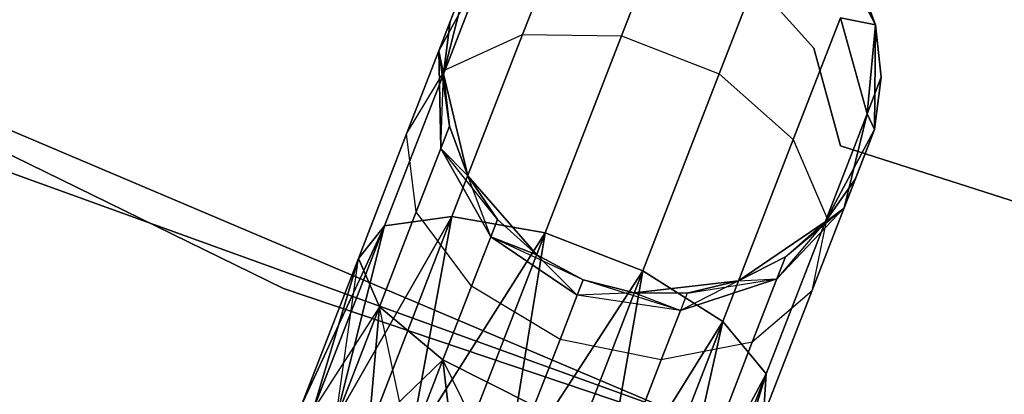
# Model space of a CAD drawing. Extents: x -91 to 91, y -91 to 262.
# Tile 97 of 256: x -24.79 to -20.29, y -57.82 to -56.11. Entities that reach past the tile are written whole.
import ezdxf

# ---------------------------------------------------------------- set-up
doc = ezdxf.new("R2010")
doc.units = 0
doc.header["$LTSCALE"] = 25.4
doc.layers.get('0').update_dxf_attribs({"linetype": 'CONTINUOUS'})

# ---------------------------------------------------------------- blocks, each defined once
blk = doc.blocks.new('ETE0_STL_1')
at = {"color": 0}
for p, q in [((-30.8683, -53.7694, 159.5), (-23.5859, -57.3385, 159.5)), ((-23.5859, -57.3385, 169), (-30.8683, -53.7694, 169)), ((-23.5859, -57.3385, 169), (-30.8683, -53.7694, 169)), ((-30.8683, -53.7694, 159.5), (-23.5859, -57.3385, 159.5)), ((-27.8505, -55.3367, 327.5076), (-20.3893, -58.4985, 327.5076)), ((-20.3893, -58.4985, 328.5076), (-27.8505, -55.3367, 328.5076)), ((-27.8505, -55.3367, 327.5076), (-20.3893, -58.4985, 327.5076)), ((-20.3893, -58.4985, 328.5076), (-27.8505, -55.3367, 328.5076)), ((-21.8081, -55.5846, 320.8707), (-22.0411, -56.185, 319.9068)), ((-21.8081, -55.5846, 320.8707), (-22.0411, -56.185, 319.9068)), ((-22.0411, -56.185, 170.1084), (-21.8081, -55.5846, 169.1445)), ((-22.0411, -56.185, 170.1084), (-21.8081, -55.5846, 169.1445)), ((-22.2776, -55.6229, 320.9558), (-22.4931, -56.1783, 320.0641)), ((-22.2776, -55.6229, 320.9558), (-22.4931, -56.1783, 320.0641)), ((-22.4931, -56.1783, 169.9511), (-22.2776, -55.6229, 169.0594)), ((-22.4931, -56.1783, 169.9511), (-22.2776, -55.6229, 169.0594)), ((-20.8817, -56.1336, 327.5076), (-21.1009, -55.7082, 327.5076)), ((-21.1009, -55.7082, 163.5076), (-20.8817, -56.1336, 163.5076)), ((-20.8817, -56.1336, 327.5076), (-21.1009, -55.7082, 327.5076)), ((-21.1009, -55.7082, 163.5076), (-20.8817, -56.1336, 163.5076)), ((-21.3619, -55.7578, 320.8707), (-21.5949, -56.3582, 319.9068)), ((-21.3619, -55.7578, 320.8707), (-21.5949, -56.3582, 319.9068)), ((-21.5949, -56.3582, 170.1084), (-21.3619, -55.7578, 169.1445)), ((-21.5949, -56.3582, 170.1084), (-21.3619, -55.7578, 169.1445)), ((-22.6627, -55.8638, 321.1065), (-22.8753, -56.2522, 321.2884)), ((-22.6627, -55.8638, 321.1065), (-22.8753, -56.2522, 321.2884)), ((-22.8753, -56.2522, 168.7269), (-22.6627, -55.8638, 168.9087)), ((-22.8753, -56.2522, 168.7269), (-22.6627, -55.8638, 168.9087)), ((-22.7363, -55.8941, 322.0076), (-22.8753, -56.2522, 321.2884)), ((-22.7363, -55.8941, 322.0076), (-22.8753, -56.2522, 321.2884)), ((-22.8753, -56.2522, 168.7269), (-22.7363, -55.8941, 168.0076)), ((-22.8753, -56.2522, 168.7269), (-22.7363, -55.8941, 168.0076)), ((-22.7363, -55.8941, 327.5076), (-22.8544, -56.3579, 327.5076)), ((-22.8544, -56.3579, 163.5076), (-22.7363, -55.8941, 163.5076)), ((-22.7363, -55.8941, 327.5076), (-22.8544, -56.3579, 327.5076)), ((-22.8544, -56.3579, 163.5076), (-22.7363, -55.8941, 163.5076)), ((-22.6627, -55.8638, 321.1065), (-22.8473, -56.3397, 320.3427)), ((-22.6627, -55.8638, 321.1065), (-22.8473, -56.3397, 320.3427)), ((-22.8473, -56.3397, 169.6726), (-22.6627, -55.8638, 168.9087)), ((-22.8473, -56.3397, 169.6726), (-22.6627, -55.8638, 168.9087)), ((-22.8235, -56.1188, 322.0076), (-22.7363, -55.8941, 327.5076)), ((-22.8235, -56.1188, 322.0076), (-22.7363, -55.8941, 327.5076)), ((-22.8235, -56.1188, 168.0076), (-22.7363, -55.8941, 163.5076)), ((-22.8235, -56.1188, 168.0076), (-22.7363, -55.8941, 163.5076)), ((-21.1622, -56.2408, 164.5076), (-21.4719, -55.8967, 164.5076)), ((-21.4719, -55.8967, 162.5076), (-21.1622, -56.2408, 162.5076)), ((-21.4719, -55.8967, 162.5076), (-21.1622, -56.2408, 162.5076)), ((-21.1622, -56.2408, 164.5076), (-21.4719, -55.8967, 164.5076)), ((-20.8817, -56.1336, 322.0076), (-20.9655, -55.9076, 322.0076)), ((-20.9655, -55.9076, 322.0076), (-20.8817, -56.1336, 327.5076)), ((-20.9655, -55.9076, 322.0076), (-20.8817, -56.1336, 327.5076)), ((-20.8817, -56.1336, 322.0076), (-20.9655, -55.9076, 322.0076)), ((-20.8817, -56.1336, 168.0076), (-20.9655, -55.9076, 168.0076)), ((-20.9655, -55.9076, 168.0076), (-20.8817, -56.1336, 163.5076)), ((-20.9655, -55.9076, 168.0076), (-20.8817, -56.1336, 163.5076)), ((-20.8817, -56.1336, 168.0076), (-20.9655, -55.9076, 168.0076)), ((-22.8235, -56.1188, 322.0076), (-22.8753, -56.2522, 321.2884)), ((-22.8235, -56.1188, 322.0076), (-22.8753, -56.2522, 321.2884)), ((-22.8753, -56.2522, 168.7269), (-22.8235, -56.1188, 168.0076)), ((-22.8753, -56.2522, 168.7269), (-22.8235, -56.1188, 168.0076)), ((-22.8235, -56.1188, 322.0076), (-22.8544, -56.3579, 327.5076)), ((-22.8235, -56.1188, 322.0076), (-22.8544, -56.3579, 322.0076)), ((-22.8235, -56.1188, 322.0076), (-22.8544, -56.3579, 327.5076)), ((-22.8235, -56.1188, 322.0076), (-22.8544, -56.3579, 322.0076)), ((-22.8235, -56.1188, 168.0076), (-22.8544, -56.3579, 168.0076)), ((-22.8544, -56.3579, 163.5076), (-22.8235, -56.1188, 168.0076)), ((-22.8235, -56.1188, 168.0076), (-22.8544, -56.3579, 168.0076)), ((-22.8544, -56.3579, 163.5076), (-22.8235, -56.1188, 168.0076)), ((-21.0411, -56.1026, 320.9558), (-21.2567, -56.6581, 320.0641)), ((-21.0411, -56.1026, 320.9558), (-21.2567, -56.6581, 320.0641)), ((-21.2567, -56.6581, 169.9511), (-21.0411, -56.1026, 169.0594)), ((-21.2567, -56.6581, 169.9511), (-21.0411, -56.1026, 169.0594)), ((-20.8817, -56.1336, 322.0076), (-21.0411, -56.1026, 320.9558)), ((-20.8817, -56.1336, 322.0076), (-21.0411, -56.1026, 320.9558)), ((-20.9193, -56.5403, 321.1065), (-21.0411, -56.1026, 320.9558)), ((-20.9193, -56.5403, 321.1065), (-21.0411, -56.1026, 320.9558)), ((-21.0411, -56.1026, 169.0594), (-20.8817, -56.1336, 168.0076)), ((-21.0411, -56.1026, 169.0594), (-20.8817, -56.1336, 168.0076)), ((-21.0411, -56.1026, 169.0594), (-20.9193, -56.5403, 168.9087)), ((-21.0411, -56.1026, 169.0594), (-20.9193, -56.5403, 168.9087)), ((-20.8817, -56.1336, 322.0076), (-20.9193, -56.5403, 321.1065)), ((-20.8817, -56.1336, 322.0076), (-20.9193, -56.5403, 321.1065)), ((-20.9193, -56.5403, 168.9087), (-20.8817, -56.1336, 168.0076)), ((-20.9193, -56.5403, 168.9087), (-20.8817, -56.1336, 168.0076)), ((-20.8854, -56.6123, 327.5076), (-20.8817, -56.1336, 327.5076)), ((-20.8817, -56.1336, 163.5076), (-20.8854, -56.6123, 163.5076)), ((-20.8854, -56.6123, 327.5076), (-20.8817, -56.1336, 327.5076)), ((-20.8817, -56.1336, 163.5076), (-20.8854, -56.6123, 163.5076)), ((-20.8545, -56.3732, 322.0076), (-20.8817, -56.1336, 327.5076)), ((-20.8545, -56.3732, 322.0076), (-20.8817, -56.1336, 322.0076)), ((-20.8817, -56.1336, 322.0076), (-20.8817, -56.1336, 327.5076)), ((-20.8545, -56.3732, 322.0076), (-20.8817, -56.1336, 327.5076)), ((-20.8817, -56.1336, 322.0076), (-20.8817, -56.1336, 327.5076)), ((-20.8545, -56.3732, 322.0076), (-20.8817, -56.1336, 322.0076)), ((-20.8545, -56.3732, 168.0076), (-20.8817, -56.1336, 168.0076)), ((-20.8817, -56.1336, 163.5076), (-20.8545, -56.3732, 168.0076)), ((-20.8817, -56.1336, 168.0076), (-20.8817, -56.1336, 163.5076)), ((-20.8817, -56.1336, 168.0076), (-20.8817, -56.1336, 163.5076)), ((-20.8545, -56.3732, 168.0076), (-20.8817, -56.1336, 168.0076)), ((-20.8817, -56.1336, 163.5076), (-20.8545, -56.3732, 168.0076)), ((-22.8473, -56.3397, 320.3427), (-22.4931, -56.1783, 320.0641)), ((-22.8473, -56.3397, 320.3427), (-22.4931, -56.1783, 320.0641)), ((-22.8473, -56.3397, 169.6726), (-22.4931, -56.1783, 169.9511)), ((-22.8473, -56.3397, 169.6726), (-22.4931, -56.1783, 169.9511)), ((-22.4931, -56.1783, 320.0641), (-22.8157, -57.0096, 319.4683)), ((-22.4931, -56.1783, 320.0641), (-22.8157, -57.0096, 319.4683)), ((-22.8157, -57.0096, 170.5469), (-22.4931, -56.1783, 169.9511)), ((-22.8157, -57.0096, 170.5469), (-22.4931, -56.1783, 169.9511)), ((-22.4931, -56.1783, 320.0641), (-22.0411, -56.185, 319.9068)), ((-22.4931, -56.1783, 320.0641), (-22.0411, -56.185, 319.9068)), ((-22.4931, -56.1783, 169.9511), (-22.0411, -56.185, 170.1084)), ((-22.4931, -56.1783, 169.9511), (-22.0411, -56.185, 170.1084)), ((-22.0411, -56.185, 319.9068), (-22.3898, -57.0836, 319.2628)), ((-22.0411, -56.185, 319.9068), (-22.3898, -57.0836, 319.2628)), ((-22.3898, -57.0836, 170.7524), (-22.0411, -56.185, 170.1084)), ((-22.3898, -57.0836, 170.7524), (-22.0411, -56.185, 170.1084)), ((-22.0411, -56.185, 319.9068), (-21.5949, -56.3582, 319.9068)), ((-22.0411, -56.185, 319.9068), (-21.5949, -56.3582, 319.9068)), ((-22.0411, -56.185, 170.1084), (-21.5949, -56.3582, 170.1084)), ((-22.0411, -56.185, 170.1084), (-21.5949, -56.3582, 170.1084)), ((-22.8753, -56.2522, 321.2884), (-23.0227, -56.632, 320.6786)), ((-22.8753, -56.2522, 321.2884), (-23.0227, -56.632, 320.6786)), ((-23.0227, -56.632, 169.3366), (-22.8753, -56.2522, 168.7269)), ((-23.0227, -56.632, 169.3366), (-22.8753, -56.2522, 168.7269)), ((-22.8272, -56.5974, 322.0076), (-22.8753, -56.2522, 321.2884)), ((-22.8753, -56.2522, 321.2884), (-22.8666, -56.699, 321.4596)), ((-22.8272, -56.5974, 322.0076), (-22.8753, -56.2522, 321.2884)), ((-22.8544, -56.3579, 322.0076), (-22.8753, -56.2522, 321.2884)), ((-22.8544, -56.3579, 322.0076), (-22.8753, -56.2522, 321.2884)), ((-22.8753, -56.2522, 321.2884), (-22.8666, -56.699, 321.4596)), ((-22.8666, -56.699, 168.5556), (-22.8753, -56.2522, 168.7269)), ((-22.8753, -56.2522, 168.7269), (-22.8544, -56.3579, 168.0076)), ((-22.8753, -56.2522, 168.7269), (-22.8544, -56.3579, 168.0076)), ((-22.8666, -56.699, 168.5556), (-22.8753, -56.2522, 168.7269)), ((-21.0406, -56.6874, 164.5076), (-21.1622, -56.2408, 164.5076)), ((-21.1622, -56.2408, 164.5076), (-21.1622, -56.2408, 162.5076)), ((-21.1622, -56.2408, 162.5076), (-21.0406, -56.6874, 162.5076)), ((-21.1622, -56.2408, 164.5076), (-21.1622, -56.2408, 162.5076)), ((-21.1622, -56.2408, 162.5076), (-21.0406, -56.6874, 162.5076)), ((-21.0406, -56.6874, 164.5076), (-21.1622, -56.2408, 164.5076)), ((-22.8473, -56.3397, 320.3427), (-23.1237, -57.0518, 319.8322)), ((-22.8473, -56.3397, 320.3427), (-23.1237, -57.0518, 319.8322)), ((-23.1237, -57.0518, 170.183), (-22.8473, -56.3397, 169.6726)), ((-23.1237, -57.0518, 170.183), (-22.8473, -56.3397, 169.6726)), ((-23.0227, -56.632, 320.6786), (-22.8473, -56.3397, 320.3427)), ((-23.0227, -56.632, 320.6786), (-22.8473, -56.3397, 320.3427)), ((-23.0227, -56.632, 169.3366), (-22.8473, -56.3397, 169.6726)), ((-23.0227, -56.632, 169.3366), (-22.8473, -56.3397, 169.6726)), ((-22.8666, -56.699, 168.5556), (-22.8544, -56.3579, 168.0076)), ((-22.8666, -56.699, 168.5556), (-22.8544, -56.3579, 168.0076)), ((-22.8544, -56.3579, 327.5076), (-22.7434, -56.8235, 327.5076)), ((-22.7434, -56.8235, 163.5076), (-22.8544, -56.3579, 163.5076)), ((-22.8544, -56.3579, 322.0076), (-22.8544, -56.3579, 327.5076)), ((-22.8544, -56.3579, 322.0076), (-22.8544, -56.3579, 327.5076)), ((-22.8544, -56.3579, 322.0076), (-22.8272, -56.5974, 322.0076)), ((-22.8272, -56.5974, 322.0076), (-22.8544, -56.3579, 327.5076)), ((-22.8272, -56.5974, 322.0076), (-22.8544, -56.3579, 327.5076)), ((-22.8544, -56.3579, 327.5076), (-22.7434, -56.8235, 327.5076)), ((-22.8544, -56.3579, 322.0076), (-22.8272, -56.5974, 322.0076)), ((-22.8544, -56.3579, 168.0076), (-22.8272, -56.5974, 168.0076)), ((-22.8272, -56.5974, 168.0076), (-22.8544, -56.3579, 163.5076)), ((-22.7434, -56.8235, 163.5076), (-22.8544, -56.3579, 163.5076)), ((-22.8272, -56.5974, 168.0076), (-22.8544, -56.3579, 163.5076)), ((-22.8544, -56.3579, 168.0076), (-22.8272, -56.5974, 168.0076)), ((-22.8544, -56.3579, 168.0076), (-22.8544, -56.3579, 163.5076)), ((-22.8544, -56.3579, 168.0076), (-22.8544, -56.3579, 163.5076)), ((-21.5949, -56.3582, 319.9068), (-21.9435, -57.2567, 319.2628)), ((-21.5949, -56.3582, 319.9068), (-21.9435, -57.2567, 319.2628)), ((-21.9435, -57.2567, 170.7524), (-21.5949, -56.3582, 170.1084)), ((-21.9435, -57.2567, 170.7524), (-21.5949, -56.3582, 170.1084)), ((-21.5949, -56.3582, 319.9068), (-21.2567, -56.6581, 320.0641)), ((-21.5949, -56.3582, 319.9068), (-21.2567, -56.6581, 320.0641)), ((-21.5949, -56.3582, 170.1084), (-21.2567, -56.6581, 169.9511)), ((-21.5949, -56.3582, 170.1084), (-21.2567, -56.6581, 169.9511)), ((-20.8545, -56.3732, 322.0076), (-20.9193, -56.5403, 321.1065)), ((-20.8545, -56.3732, 322.0076), (-20.9193, -56.5403, 321.1065)), ((-20.9193, -56.5403, 168.9087), (-20.8545, -56.3732, 168.0076)), ((-20.9193, -56.5403, 168.9087), (-20.8545, -56.3732, 168.0076)), ((-20.8854, -56.6123, 322.0076), (-20.8545, -56.3732, 322.0076)), ((-20.8545, -56.3732, 322.0076), (-20.8854, -56.6123, 327.5076)), ((-20.8545, -56.3732, 322.0076), (-20.8854, -56.6123, 327.5076)), ((-20.8854, -56.6123, 322.0076), (-20.8545, -56.3732, 322.0076)), ((-20.8854, -56.6123, 168.0076), (-20.8545, -56.3732, 168.0076)), ((-20.8545, -56.3732, 168.0076), (-20.8854, -56.6123, 163.5076)), ((-20.8545, -56.3732, 168.0076), (-20.8854, -56.6123, 163.5076)), ((-20.8854, -56.6123, 168.0076), (-20.8545, -56.3732, 168.0076)), ((-20.9193, -56.5403, 321.1065), (-21.1039, -57.0161, 320.3427)), ((-20.9193, -56.5403, 321.1065), (-21.1039, -57.0161, 320.3427)), ((-21.1039, -57.0161, 169.6726), (-20.9193, -56.5403, 168.9087)), ((-21.1039, -57.0161, 169.6726), (-20.9193, -56.5403, 168.9087)), ((-21.0243, -56.9704, 321.2884), (-20.9193, -56.5403, 321.1065)), ((-21.0243, -56.9704, 321.2884), (-20.9193, -56.5403, 321.1065)), ((-20.9193, -56.5403, 168.9087), (-21.0243, -56.9704, 168.7269)), ((-20.9193, -56.5403, 168.9087), (-21.0243, -56.9704, 168.7269)), ((-20.8854, -56.6123, 322.0076), (-20.9193, -56.5403, 321.1065)), ((-20.8854, -56.6123, 322.0076), (-20.9193, -56.5403, 321.1065)), ((-20.9193, -56.5403, 168.9087), (-20.8854, -56.6123, 168.0076)), ((-20.9193, -56.5403, 168.9087), (-20.8854, -56.6123, 168.0076)), ((-22.8272, -56.5974, 322.0076), (-22.8666, -56.699, 321.4596)), ((-22.8272, -56.5974, 322.0076), (-22.8666, -56.699, 321.4596)), ((-22.8666, -56.699, 168.5556), (-22.8272, -56.5974, 168.0076)), ((-22.8666, -56.699, 168.5556), (-22.8272, -56.5974, 168.0076)), ((-22.8272, -56.5974, 322.0076), (-22.7434, -56.8235, 327.5076)), ((-22.8272, -56.5974, 322.0076), (-22.7434, -56.8235, 322.0076)), ((-22.8272, -56.5974, 322.0076), (-22.7434, -56.8235, 327.5076)), ((-22.8272, -56.5974, 322.0076), (-22.7434, -56.8235, 322.0076)), ((-22.8272, -56.5974, 168.0076), (-22.7434, -56.8235, 168.0076)), ((-22.7434, -56.8235, 163.5076), (-22.8272, -56.5974, 168.0076)), ((-22.8272, -56.5974, 168.0076), (-22.7434, -56.8235, 168.0076)), ((-22.7434, -56.8235, 163.5076), (-22.8272, -56.5974, 168.0076)), ((-21.111, -57.0344, 327.5076), (-20.8854, -56.6123, 327.5076)), ((-20.8854, -56.6123, 163.5076), (-21.111, -57.0344, 163.5076)), ((-21.111, -57.0344, 327.5076), (-20.8854, -56.6123, 327.5076)), ((-20.8854, -56.6123, 163.5076), (-21.111, -57.0344, 163.5076)), ((-20.8854, -56.6123, 322.0076), (-21.0243, -56.9704, 321.2884)), ((-20.8854, -56.6123, 322.0076), (-21.0243, -56.9704, 321.2884)), ((-21.0243, -56.9704, 168.7269), (-20.8854, -56.6123, 168.0076)), ((-21.0243, -56.9704, 168.7269), (-20.8854, -56.6123, 168.0076)), ((-20.9726, -56.837, 322.0076), (-20.8854, -56.6123, 327.5076)), ((-20.9726, -56.837, 322.0076), (-20.8854, -56.6123, 327.5076)), ((-20.8854, -56.6123, 163.5076), (-20.9726, -56.837, 168.0076)), ((-20.8854, -56.6123, 163.5076), (-20.9726, -56.837, 168.0076)), ((-20.8854, -56.6123, 322.0076), (-20.8854, -56.6123, 327.5076)), ((-20.8854, -56.6123, 322.0076), (-20.8854, -56.6123, 327.5076)), ((-20.8854, -56.6123, 168.0076), (-20.8854, -56.6123, 163.5076)), ((-20.8854, -56.6123, 168.0076), (-20.8854, -56.6123, 163.5076)), ((-23.0227, -56.632, 320.6786), (-23.2432, -57.2005, 320.2712)), ((-23.0227, -56.632, 320.6786), (-23.2432, -57.2005, 320.2712)), ((-23.2432, -57.2005, 169.744), (-23.0227, -56.632, 169.3366)), ((-23.2432, -57.2005, 169.744), (-23.0227, -56.632, 169.3366)), ((-22.9789, -56.9884, 320.9951), (-23.0227, -56.632, 320.6786)), ((-22.9789, -56.9884, 320.9951), (-23.0227, -56.632, 320.6786)), ((-22.9789, -56.9884, 169.0201), (-23.0227, -56.632, 169.3366)), ((-22.9789, -56.9884, 169.0201), (-23.0227, -56.632, 169.3366)), ((-21.2567, -56.6581, 320.0641), (-21.5792, -57.4894, 319.4683)), ((-21.2567, -56.6581, 320.0641), (-21.5792, -57.4894, 319.4683)), ((-21.5792, -57.4894, 170.5469), (-21.2567, -56.6581, 169.9511)), ((-21.5792, -57.4894, 170.5469), (-21.2567, -56.6581, 169.9511)), ((-21.2567, -56.6581, 320.0641), (-21.1039, -57.0161, 320.3427)), ((-21.2567, -56.6581, 320.0641), (-21.1039, -57.0161, 320.3427)), ((-21.2567, -56.6581, 169.9511), (-21.1039, -57.0161, 169.6726)), ((-21.2567, -56.6581, 169.9511), (-21.1039, -57.0161, 169.6726)), ((-22.8666, -56.699, 321.4596), (-22.9789, -56.9884, 320.9951)), ((-22.8666, -56.699, 321.4596), (-22.9789, -56.9884, 320.9951)), ((-22.9789, -56.9884, 169.0201), (-22.8666, -56.699, 168.5556)), ((-22.9789, -56.9884, 169.0201), (-22.8666, -56.699, 168.5556)), ((-22.608, -57.0229, 322.0076), (-22.8666, -56.699, 321.4596)), ((-22.8666, -56.699, 321.4596), (-22.6387, -57.102, 321.5811)), ((-22.7434, -56.8235, 322.0076), (-22.8666, -56.699, 321.4596)), ((-22.608, -57.0229, 322.0076), (-22.8666, -56.699, 321.4596)), ((-22.7434, -56.8235, 322.0076), (-22.8666, -56.699, 321.4596)), ((-22.8666, -56.699, 321.4596), (-22.6387, -57.102, 321.5811)), ((-22.6387, -57.102, 168.4341), (-22.8666, -56.699, 168.5556)), ((-22.8666, -56.699, 168.5556), (-22.7434, -56.8235, 168.0076)), ((-22.8666, -56.699, 168.5556), (-22.7434, -56.8235, 168.0076)), ((-22.6387, -57.102, 168.4341), (-22.8666, -56.699, 168.5556)), ((-15.6983, -58.3929, 164.5076), (-21.0406, -56.6874, 164.5076)), ((-21.0406, -56.6874, 164.5076), (-21.0406, -56.6874, 162.5076)), ((-21.0406, -56.6874, 162.5076), (-15.6983, -58.3929, 162.5076)), ((-21.0406, -56.6874, 164.5076), (-21.0406, -56.6874, 162.5076)), ((-21.0406, -56.6874, 162.5076), (-15.6983, -58.3929, 162.5076)), ((-15.6983, -58.3929, 164.5076), (-21.0406, -56.6874, 164.5076)), ((-17.2111, -59.5632, 330.5076), (-24.8384, -56.8072, 330.5076)), ((-24.8384, -56.8072, 321.0076), (-17.2111, -59.5632, 321.0076)), ((-24.8384, -56.8072, 321.0076), (-17.2111, -59.5632, 321.0076)), ((-17.2111, -59.5632, 330.5076), (-24.8384, -56.8072, 330.5076)), ((-22.7434, -56.8235, 327.5076), (-22.4288, -57.1842, 327.5076)), ((-22.4288, -57.1842, 163.5076), (-22.7434, -56.8235, 163.5076)), ((-22.7434, -56.8235, 322.0076), (-22.7434, -56.8235, 327.5076)), ((-22.7434, -56.8235, 322.0076), (-22.7434, -56.8235, 327.5076)), ((-22.7434, -56.8235, 322.0076), (-22.608, -57.0229, 322.0076)), ((-22.608, -57.0229, 322.0076), (-22.7434, -56.8235, 327.5076)), ((-22.608, -57.0229, 322.0076), (-22.7434, -56.8235, 327.5076)), ((-22.7434, -56.8235, 327.5076), (-22.4288, -57.1842, 327.5076)), ((-22.7434, -56.8235, 322.0076), (-22.608, -57.0229, 322.0076)), ((-22.6387, -57.102, 168.4341), (-22.7434, -56.8235, 168.0076)), ((-22.7434, -56.8235, 168.0076), (-22.608, -57.0229, 168.0076)), ((-22.6387, -57.102, 168.4341), (-22.7434, -56.8235, 168.0076)), ((-22.608, -57.0229, 168.0076), (-22.7434, -56.8235, 163.5076)), ((-22.4288, -57.1842, 163.5076), (-22.7434, -56.8235, 163.5076)), ((-22.608, -57.0229, 168.0076), (-22.7434, -56.8235, 163.5076)), ((-22.7434, -56.8235, 168.0076), (-22.608, -57.0229, 168.0076)), ((-22.7434, -56.8235, 168.0076), (-22.7434, -56.8235, 163.5076)), ((-22.7434, -56.8235, 168.0076), (-22.7434, -56.8235, 163.5076)), ((-21.111, -57.0344, 322.0076), (-20.9726, -56.837, 322.0076)), ((-20.9726, -56.837, 322.0076), (-21.111, -57.0344, 327.5076)), ((-20.9726, -56.837, 322.0076), (-21.111, -57.0344, 327.5076)), ((-21.111, -57.0344, 322.0076), (-20.9726, -56.837, 322.0076)), ((-21.111, -57.0344, 168.0076), (-20.9726, -56.837, 168.0076)), ((-20.9726, -56.837, 168.0076), (-21.111, -57.0344, 163.5076)), ((-20.9726, -56.837, 168.0076), (-21.111, -57.0344, 163.5076)), ((-21.111, -57.0344, 168.0076), (-20.9726, -56.837, 168.0076)), ((-20.9726, -56.837, 322.0076), (-21.0243, -56.9704, 321.2884)), ((-20.9726, -56.837, 322.0076), (-21.0243, -56.9704, 321.2884)), ((-21.0243, -56.9704, 168.7269), (-20.9726, -56.837, 168.0076)), ((-21.0243, -56.9704, 168.7269), (-20.9726, -56.837, 168.0076)), ((-21.3321, -57.2945, 321.4596), (-21.0243, -56.9704, 321.2884)), ((-21.3321, -57.2945, 321.4596), (-21.0243, -56.9704, 321.2884)), ((-21.0243, -56.9704, 168.7269), (-21.3321, -57.2945, 168.5556)), ((-21.0243, -56.9704, 168.7269), (-21.3321, -57.2945, 168.5556)), ((-21.2927, -57.1928, 168.0076), (-21.0243, -56.9704, 168.7269)), ((-21.2927, -57.1928, 168.0076), (-21.0243, -56.9704, 168.7269)), ((-21.0243, -56.9704, 321.2884), (-21.1717, -57.3502, 320.6786)), ((-21.0243, -56.9704, 321.2884), (-21.1717, -57.3502, 320.6786)), ((-21.1717, -57.3502, 169.3366), (-21.0243, -56.9704, 168.7269)), ((-21.1717, -57.3502, 169.3366), (-21.0243, -56.9704, 168.7269)), ((-21.111, -57.0344, 322.0076), (-21.0243, -56.9704, 321.2884)), ((-21.111, -57.0344, 322.0076), (-21.0243, -56.9704, 321.2884)), ((-21.111, -57.0344, 168.0076), (-21.0243, -56.9704, 168.7269)), ((-21.111, -57.0344, 168.0076), (-21.0243, -56.9704, 168.7269)), ((-22.8157, -57.0096, 319.4683), (-23.3452, -57.9324, 319.4395)), ((-22.8157, -57.0096, 319.4683), (-23.3452, -57.9324, 319.4395)), ((-23.3452, -57.9324, 170.5757), (-22.8157, -57.0096, 170.5469)), ((-23.3452, -57.9324, 170.5757), (-22.8157, -57.0096, 170.5469)), ((-22.8157, -57.0096, 319.4683), (-23.1961, -57.9902, 319.2591)), ((-22.8157, -57.0096, 319.4683), (-23.1961, -57.9902, 319.2591)), ((-23.1961, -57.9902, 170.7561), (-22.8157, -57.0096, 170.5469)), ((-23.1961, -57.9902, 170.7561), (-22.8157, -57.0096, 170.5469)), ((-22.9789, -56.9884, 320.9951), (-23.1469, -57.4215, 320.6847)), ((-22.9789, -56.9884, 320.9951), (-23.1469, -57.4215, 320.6847)), ((-23.1469, -57.4215, 169.3306), (-22.9789, -56.9884, 169.0201)), ((-23.1469, -57.4215, 169.3306), (-22.9789, -56.9884, 169.0201)), ((-23.1237, -57.0518, 319.8322), (-22.8157, -57.0096, 319.4683)), ((-23.1237, -57.0518, 319.8322), (-22.8157, -57.0096, 319.4683)), ((-22.8157, -57.0096, 170.5469), (-23.1237, -57.0518, 170.183)), ((-22.8157, -57.0096, 170.5469), (-23.1237, -57.0518, 170.183)), ((-22.8157, -57.0096, 319.4683), (-23.0112, -58.062, 319.1222)), ((-22.8157, -57.0096, 319.4683), (-23.0112, -58.062, 319.1222)), ((-23.0112, -58.062, 170.8931), (-22.8157, -57.0096, 170.5469)), ((-23.0112, -58.062, 170.8931), (-22.8157, -57.0096, 170.5469)), ((-22.7261, -57.3273, 321.2195), (-22.9789, -56.9884, 320.9951)), ((-22.7261, -57.3273, 321.2195), (-22.9789, -56.9884, 320.9951)), ((-22.7261, -57.3273, 168.7957), (-22.9789, -56.9884, 169.0201)), ((-22.7261, -57.3273, 168.7957), (-22.9789, -56.9884, 169.0201)), ((-22.8157, -57.0096, 319.4683), (-22.3898, -57.0836, 319.2628)), ((-22.8157, -57.0096, 319.4683), (-22.3898, -57.0836, 319.2628)), ((-22.3898, -57.0836, 170.7524), (-22.8157, -57.0096, 170.5469)), ((-22.3898, -57.0836, 170.7524), (-22.8157, -57.0096, 170.5469)), ((-22.608, -57.0229, 322.0076), (-22.6387, -57.102, 321.5811)), ((-22.608, -57.0229, 322.0076), (-22.6387, -57.102, 321.5811)), ((-22.6387, -57.102, 168.4341), (-22.608, -57.0229, 168.0076)), ((-22.6387, -57.102, 168.4341), (-22.608, -57.0229, 168.0076)), ((-22.608, -57.0229, 322.0076), (-22.4288, -57.1842, 327.5076)), ((-22.608, -57.0229, 322.0076), (-22.4288, -57.1842, 327.5076)), ((-22.608, -57.0229, 322.0076), (-22.4288, -57.1842, 322.0076)), ((-22.608, -57.0229, 322.0076), (-22.4288, -57.1842, 322.0076)), ((-22.608, -57.0229, 168.0076), (-22.4288, -57.1842, 168.0076)), ((-22.4288, -57.1842, 163.5076), (-22.608, -57.0229, 168.0076)), ((-22.608, -57.0229, 168.0076), (-22.4288, -57.1842, 168.0076)), ((-22.4288, -57.1842, 163.5076), (-22.608, -57.0229, 168.0076)), ((-21.1039, -57.0161, 320.3427), (-21.3803, -57.7283, 319.8322)), ((-21.1039, -57.0161, 320.3427), (-21.3803, -57.7283, 319.8322)), ((-21.3803, -57.7283, 170.183), (-21.1039, -57.0161, 169.6726)), ((-21.3803, -57.7283, 170.183), (-21.1039, -57.0161, 169.6726)), ((-21.1039, -57.0161, 320.3427), (-21.1717, -57.3502, 320.6786)), ((-21.1039, -57.0161, 320.3427), (-21.1717, -57.3502, 320.6786)), ((-21.1039, -57.0161, 169.6726), (-21.1717, -57.3502, 169.3366)), ((-21.1039, -57.0161, 169.6726), (-21.1717, -57.3502, 169.3366)), ((-23.1237, -57.0518, 319.8322), (-23.5034, -57.871, 319.8871)), ((-23.1237, -57.0518, 319.8322), (-23.5034, -57.871, 319.8871)), ((-23.5034, -57.871, 170.1281), (-23.1237, -57.0518, 170.183)), ((-23.5034, -57.871, 170.1281), (-23.1237, -57.0518, 170.183)), ((-23.1237, -57.0518, 319.8322), (-23.4496, -57.8919, 319.653)), ((-23.1237, -57.0518, 319.8322), (-23.4496, -57.8919, 319.653)), ((-23.4496, -57.8919, 170.3622), (-23.1237, -57.0518, 170.183)), ((-23.4496, -57.8919, 170.3622), (-23.1237, -57.0518, 170.183)), ((-23.1237, -57.0518, 319.8322), (-23.3452, -57.9324, 319.4395)), ((-23.1237, -57.0518, 319.8322), (-23.3452, -57.9324, 319.4395)), ((-23.3452, -57.9324, 170.5757), (-23.1237, -57.0518, 170.183)), ((-23.3452, -57.9324, 170.5757), (-23.1237, -57.0518, 170.183)), ((-23.2432, -57.2005, 320.2712), (-23.1237, -57.0518, 319.8322)), ((-23.2432, -57.2005, 320.2712), (-23.1237, -57.0518, 319.8322)), ((-23.1237, -57.0518, 170.183), (-23.2432, -57.2005, 169.744)), ((-23.1237, -57.0518, 170.183), (-23.2432, -57.2005, 169.744)), ((-21.507, -57.3032, 327.5076), (-21.111, -57.0344, 327.5076)), ((-21.111, -57.0344, 163.5076), (-21.507, -57.3032, 163.5076)), ((-21.507, -57.3032, 327.5076), (-21.111, -57.0344, 327.5076)), ((-21.111, -57.0344, 163.5076), (-21.507, -57.3032, 163.5076)), ((-21.111, -57.0344, 322.0076), (-21.3321, -57.2945, 321.4596)), ((-21.111, -57.0344, 322.0076), (-21.3321, -57.2945, 321.4596)), ((-21.2927, -57.1928, 322.0076), (-21.111, -57.0344, 327.5076)), ((-21.2927, -57.1928, 322.0076), (-21.111, -57.0344, 322.0076)), ((-21.2927, -57.1928, 322.0076), (-21.111, -57.0344, 327.5076)), ((-21.2927, -57.1928, 322.0076), (-21.111, -57.0344, 322.0076)), ((-21.2927, -57.1928, 168.0076), (-21.111, -57.0344, 168.0076)), ((-21.111, -57.0344, 163.5076), (-21.2927, -57.1928, 168.0076)), ((-21.2927, -57.1928, 168.0076), (-21.111, -57.0344, 168.0076)), ((-21.111, -57.0344, 163.5076), (-21.2927, -57.1928, 168.0076)), ((-21.111, -57.0344, 322.0076), (-21.111, -57.0344, 327.5076)), ((-21.111, -57.0344, 322.0076), (-21.111, -57.0344, 327.5076)), ((-21.111, -57.0344, 168.0076), (-21.111, -57.0344, 163.5076)), ((-21.111, -57.0344, 168.0076), (-21.111, -57.0344, 163.5076)), ((-22.3898, -57.0836, 319.2628), (-23.0112, -58.062, 319.1222)), ((-22.3898, -57.0836, 319.2628), (-23.0112, -58.062, 319.1222)), ((-23.0112, -58.062, 170.8931), (-22.3898, -57.0836, 170.7524)), ((-23.0112, -58.062, 170.8931), (-22.3898, -57.0836, 170.7524)), ((-22.3898, -57.0836, 319.2628), (-22.801, -58.1435, 319.0367)), ((-22.3898, -57.0836, 319.2628), (-22.801, -58.1435, 319.0367)), ((-22.801, -58.1435, 170.9785), (-22.3898, -57.0836, 170.7524)), ((-22.801, -58.1435, 170.9785), (-22.3898, -57.0836, 170.7524)), ((-22.6387, -57.102, 321.5811), (-22.7261, -57.3273, 321.2195)), ((-22.6387, -57.102, 321.5811), (-22.7261, -57.3273, 321.2195)), ((-22.7261, -57.3273, 168.7957), (-22.6387, -57.102, 168.4341)), ((-22.7261, -57.3273, 168.7957), (-22.6387, -57.102, 168.4341)), ((-22.6387, -57.102, 321.5811), (-22.2437, -57.3688, 321.6249)), ((-22.2162, -57.2978, 322.0076), (-22.6387, -57.102, 321.5811)), ((-22.4288, -57.1842, 322.0076), (-22.6387, -57.102, 321.5811)), ((-22.2162, -57.2978, 322.0076), (-22.6387, -57.102, 321.5811)), ((-22.4288, -57.1842, 322.0076), (-22.6387, -57.102, 321.5811)), ((-22.6387, -57.102, 321.5811), (-22.2437, -57.3688, 321.6249)), ((-22.2437, -57.3688, 168.3903), (-22.6387, -57.102, 168.4341)), ((-22.6387, -57.102, 168.4341), (-22.4288, -57.1842, 168.0076)), ((-22.6387, -57.102, 168.4341), (-22.4288, -57.1842, 168.0076)), ((-22.2437, -57.3688, 168.3903), (-22.6387, -57.102, 168.4341)), ((-22.3898, -57.0836, 319.2628), (-22.5779, -58.2301, 319.0076)), ((-22.3898, -57.0836, 319.2628), (-22.5779, -58.2301, 319.0076)), ((-22.5779, -58.2301, 171.0076), (-22.3898, -57.0836, 170.7524)), ((-22.5779, -58.2301, 171.0076), (-22.3898, -57.0836, 170.7524)), ((-22.3898, -57.0836, 319.2628), (-21.9435, -57.2567, 319.2628)), ((-22.3898, -57.0836, 319.2628), (-21.9435, -57.2567, 319.2628)), ((-21.9435, -57.2567, 170.7524), (-22.3898, -57.0836, 170.7524)), ((-21.9435, -57.2567, 170.7524), (-22.3898, -57.0836, 170.7524)), ((-23.2432, -57.2005, 320.2712), (-23.5034, -57.871, 320.1281)), ((-23.2432, -57.2005, 320.2712), (-23.5034, -57.871, 319.8871)), ((-23.2432, -57.2005, 320.2712), (-23.5034, -57.871, 320.1281)), ((-23.2432, -57.2005, 320.2712), (-23.5034, -57.871, 319.8871)), ((-23.5034, -57.871, 170.1281), (-23.2432, -57.2005, 169.744)), ((-23.5034, -57.871, 169.8871), (-23.2432, -57.2005, 169.744)), ((-23.5034, -57.871, 169.8871), (-23.2432, -57.2005, 169.744)), ((-23.5034, -57.871, 170.1281), (-23.2432, -57.2005, 169.744)), ((-23.2432, -57.2005, 320.2712), (-23.4496, -57.8919, 320.3622)), ((-23.2432, -57.2005, 320.2712), (-23.4496, -57.8919, 320.3622)), ((-23.4496, -57.8919, 169.653), (-23.2432, -57.2005, 169.744)), ((-23.4496, -57.8919, 169.653), (-23.2432, -57.2005, 169.744)), ((-23.3452, -57.9324, 169.4395), (-23.2432, -57.2005, 169.744)), ((-23.3452, -57.9324, 169.4395), (-23.2432, -57.2005, 169.744)), ((-23.1469, -57.4215, 320.6847), (-23.2432, -57.2005, 320.2712)), ((-23.1469, -57.4215, 320.6847), (-23.2432, -57.2005, 320.2712)), ((-23.2432, -57.2005, 169.744), (-23.1469, -57.4215, 169.3306)), ((-23.2432, -57.2005, 169.744), (-23.1469, -57.4215, 169.3306)), ((-22.4288, -57.1842, 327.5076), (-22.2162, -57.2978, 327.5076)), ((-22.2162, -57.2978, 163.5076), (-22.4288, -57.1842, 163.5076)), ((-22.4288, -57.1842, 322.0076), (-22.4288, -57.1842, 327.5076)), ((-22.4288, -57.1842, 322.0076), (-22.4288, -57.1842, 327.5076)), ((-22.4288, -57.1842, 322.0076), (-22.2162, -57.2978, 322.0076)), ((-22.4288, -57.1842, 327.5076), (-22.2162, -57.2978, 327.5076)), ((-22.4288, -57.1842, 322.0076), (-22.2162, -57.2978, 322.0076)), ((-22.2437, -57.3688, 168.3903), (-22.4288, -57.1842, 168.0076)), ((-22.4288, -57.1842, 168.0076), (-22.2162, -57.2978, 168.0076)), ((-22.2437, -57.3688, 168.3903), (-22.4288, -57.1842, 168.0076)), ((-22.4288, -57.1842, 168.0076), (-22.2162, -57.2978, 168.0076)), ((-22.4288, -57.1842, 168.0076), (-22.4288, -57.1842, 163.5076)), ((-22.2162, -57.2978, 163.5076), (-22.4288, -57.1842, 163.5076)), ((-22.4288, -57.1842, 168.0076), (-22.4288, -57.1842, 163.5076)), ((-21.507, -57.3032, 322.0076), (-21.2927, -57.1928, 322.0076)), ((-21.2927, -57.1928, 322.0076), (-21.507, -57.3032, 327.5076)), ((-21.2927, -57.1928, 322.0076), (-21.507, -57.3032, 327.5076)), ((-21.507, -57.3032, 322.0076), (-21.2927, -57.1928, 322.0076)), ((-21.507, -57.3032, 168.0076), (-21.2927, -57.1928, 168.0076)), ((-21.2927, -57.1928, 168.0076), (-21.507, -57.3032, 163.5076)), ((-21.2927, -57.1928, 168.0076), (-21.507, -57.3032, 163.5076)), ((-21.507, -57.3032, 168.0076), (-21.2927, -57.1928, 168.0076)), ((-21.2927, -57.1928, 322.0076), (-21.3321, -57.2945, 321.4596)), ((-21.2927, -57.1928, 322.0076), (-21.3321, -57.2945, 321.4596)), ((-21.3321, -57.2945, 168.5556), (-21.2927, -57.1928, 168.0076)), ((-21.3321, -57.2945, 168.5556), (-21.2927, -57.1928, 168.0076)), ((-21.9435, -57.2567, 319.2628), (-22.5779, -58.2301, 319.0076)), ((-21.9435, -57.2567, 319.2628), (-22.5779, -58.2301, 319.0076)), ((-22.5779, -58.2301, 171.0076), (-21.9435, -57.2567, 170.7524)), ((-22.5779, -58.2301, 171.0076), (-21.9435, -57.2567, 170.7524)), ((-21.9435, -57.2567, 319.2628), (-22.3548, -58.3167, 319.0367)), ((-21.9435, -57.2567, 319.2628), (-22.3548, -58.3167, 319.0367)), ((-22.3548, -58.3167, 170.9785), (-21.9435, -57.2567, 170.7524)), ((-22.3548, -58.3167, 170.9785), (-21.9435, -57.2567, 170.7524)), ((-22.2437, -57.3688, 321.6249), (-22.2162, -57.2978, 322.0076)), ((-22.2437, -57.3688, 321.6249), (-22.2162, -57.2978, 322.0076)), ((-22.2162, -57.2978, 168.0076), (-22.2437, -57.3688, 168.3903)), ((-22.2162, -57.2978, 168.0076), (-22.2437, -57.3688, 168.3903)), ((-22.2162, -57.2978, 327.5076), (-21.9826, -57.3573, 327.5076)), ((-21.9826, -57.3573, 163.5076), (-22.2162, -57.2978, 163.5076)), ((-22.2162, -57.2978, 322.0076), (-22.2162, -57.2978, 327.5076)), ((-22.2162, -57.2978, 322.0076), (-22.2162, -57.2978, 327.5076)), ((-22.2162, -57.2978, 322.0076), (-21.9826, -57.3573, 322.0076)), ((-22.2162, -57.2978, 327.5076), (-21.9826, -57.3573, 327.5076)), ((-22.2162, -57.2978, 322.0076), (-21.9826, -57.3573, 322.0076)), ((-22.2162, -57.2978, 168.0076), (-21.9826, -57.3573, 168.0076)), ((-21.7722, -57.4382, 168.4341), (-22.2162, -57.2978, 168.0076)), ((-21.7722, -57.4382, 168.4341), (-22.2162, -57.2978, 168.0076)), ((-22.2162, -57.2978, 168.0076), (-21.9826, -57.3573, 168.0076)), ((-22.2162, -57.2978, 168.0076), (-22.2162, -57.2978, 163.5076)), ((-21.9826, -57.3573, 163.5076), (-22.2162, -57.2978, 163.5076)), ((-22.2162, -57.2978, 168.0076), (-22.2162, -57.2978, 163.5076)), ((-21.9435, -57.2567, 319.2628), (-22.1447, -58.3982, 319.1222)), ((-21.9435, -57.2567, 319.2628), (-22.1447, -58.3982, 319.1222)), ((-22.1447, -58.3982, 170.8931), (-21.9435, -57.2567, 170.7524)), ((-22.1447, -58.3982, 170.8931), (-21.9435, -57.2567, 170.7524)), ((-21.9435, -57.2567, 319.2628), (-21.5792, -57.4894, 319.4683)), ((-21.9435, -57.2567, 319.2628), (-21.5792, -57.4894, 319.4683)), ((-21.5792, -57.4894, 170.5469), (-21.9435, -57.2567, 170.7524)), ((-21.5792, -57.4894, 170.5469), (-21.9435, -57.2567, 170.7524)), ((-21.3321, -57.2945, 321.4596), (-21.7722, -57.4382, 321.5811)), ((-21.3321, -57.2945, 321.4596), (-21.7722, -57.4382, 321.5811)), ((-21.7722, -57.4382, 168.4341), (-21.3321, -57.2945, 168.5556)), ((-21.7722, -57.4382, 168.4341), (-21.3321, -57.2945, 168.5556)), ((-21.7415, -57.3591, 168.0076), (-21.3321, -57.2945, 168.5556)), ((-21.7415, -57.3591, 168.0076), (-21.3321, -57.2945, 168.5556)), ((-21.507, -57.3032, 322.0076), (-21.3321, -57.2945, 321.4596)), ((-21.507, -57.3032, 322.0076), (-21.3321, -57.2945, 321.4596)), ((-21.507, -57.3032, 168.0076), (-21.3321, -57.2945, 168.5556)), ((-21.507, -57.3032, 168.0076), (-21.3321, -57.2945, 168.5556)), ((-21.3321, -57.2945, 321.4596), (-21.4444, -57.5838, 320.9951)), ((-21.3321, -57.2945, 321.4596), (-21.4444, -57.5838, 320.9951)), ((-21.4444, -57.5838, 169.0201), (-21.3321, -57.2945, 168.5556)), ((-21.4444, -57.5838, 169.0201), (-21.3321, -57.2945, 168.5556)), ((-23.5859, -57.3385, 159.5), (-15.9, -59.9265, 159.5)), ((-15.9, -59.9265, 169), (-23.5859, -57.3385, 169)), ((-23.5859, -57.3385, 169), (-23.5859, -57.3385, 159.5)), ((-23.5859, -57.3385, 169), (-23.5859, -57.3385, 159.5)), ((-15.9, -59.9265, 169), (-23.5859, -57.3385, 169)), ((-23.5859, -57.3385, 159.5), (-15.9, -59.9265, 159.5)), ((-22.7261, -57.3273, 321.2195), (-22.8569, -57.6643, 320.9779)), ((-22.7261, -57.3273, 321.2195), (-22.8569, -57.6643, 320.9779)), ((-22.8569, -57.6643, 169.0373), (-22.7261, -57.3273, 168.7957)), ((-22.8569, -57.6643, 169.0373), (-22.7261, -57.3273, 168.7957)), ((-22.3221, -57.5709, 321.3005), (-22.7261, -57.3273, 321.2195)), ((-22.3221, -57.5709, 321.3005), (-22.7261, -57.3273, 321.2195)), ((-22.3221, -57.5709, 168.7147), (-22.7261, -57.3273, 168.7957)), ((-22.3221, -57.5709, 168.7147), (-22.7261, -57.3273, 168.7957)), ((-21.9826, -57.3573, 327.5076), (-21.507, -57.3032, 327.5076)), ((-21.507, -57.3032, 163.5076), (-21.9826, -57.3573, 163.5076)), ((-21.9826, -57.3573, 327.5076), (-21.507, -57.3032, 327.5076)), ((-21.507, -57.3032, 163.5076), (-21.9826, -57.3573, 163.5076)), ((-21.507, -57.3032, 322.0076), (-21.7722, -57.4382, 321.5811)), ((-21.507, -57.3032, 322.0076), (-21.7722, -57.4382, 321.5811)), ((-21.7415, -57.3591, 322.0076), (-21.507, -57.3032, 327.5076)), ((-21.7415, -57.3591, 322.0076), (-21.507, -57.3032, 322.0076)), ((-21.7415, -57.3591, 322.0076), (-21.507, -57.3032, 327.5076)), ((-21.7415, -57.3591, 322.0076), (-21.507, -57.3032, 322.0076)), ((-21.7415, -57.3591, 168.0076), (-21.507, -57.3032, 168.0076)), ((-21.507, -57.3032, 163.5076), (-21.7415, -57.3591, 168.0076)), ((-21.7415, -57.3591, 168.0076), (-21.507, -57.3032, 168.0076)), ((-21.507, -57.3032, 163.5076), (-21.7415, -57.3591, 168.0076)), ((-21.507, -57.3032, 322.0076), (-21.507, -57.3032, 327.5076)), ((-21.507, -57.3032, 322.0076), (-21.507, -57.3032, 327.5076)), ((-21.507, -57.3032, 168.0076), (-21.507, -57.3032, 163.5076)), ((-21.507, -57.3032, 168.0076), (-21.507, -57.3032, 163.5076)), ((-22.3221, -57.5709, 321.3005), (-22.2437, -57.3688, 321.6249)), ((-22.3221, -57.5709, 321.3005), (-22.2437, -57.3688, 321.6249)), ((-22.2437, -57.3688, 168.3903), (-22.3221, -57.5709, 168.7147)), ((-22.2437, -57.3688, 168.3903), (-22.3221, -57.5709, 168.7147)), ((-21.9826, -57.3573, 322.0076), (-22.2437, -57.3688, 321.6249)), ((-21.9826, -57.3573, 322.0076), (-22.2437, -57.3688, 321.6249)), ((-21.7722, -57.4382, 321.5811), (-22.2437, -57.3688, 321.6249)), ((-21.7722, -57.4382, 321.5811), (-22.2437, -57.3688, 321.6249)), ((-21.7722, -57.4382, 168.4341), (-22.2437, -57.3688, 168.3903)), ((-21.7722, -57.4382, 168.4341), (-22.2437, -57.3688, 168.3903)), ((-21.9826, -57.3573, 322.0076), (-21.9826, -57.3573, 327.5076)), ((-21.9826, -57.3573, 322.0076), (-21.9826, -57.3573, 327.5076)), ((-21.9826, -57.3573, 322.0076), (-21.7415, -57.3591, 322.0076)), ((-21.7415, -57.3591, 322.0076), (-21.9826, -57.3573, 327.5076)), ((-21.7415, -57.3591, 322.0076), (-21.9826, -57.3573, 327.5076)), ((-21.9826, -57.3573, 322.0076), (-21.7415, -57.3591, 322.0076)), ((-21.9826, -57.3573, 322.0076), (-21.7722, -57.4382, 321.5811)), ((-21.9826, -57.3573, 322.0076), (-21.7722, -57.4382, 321.5811)), ((-21.9826, -57.3573, 168.0076), (-21.7722, -57.4382, 168.4341)), ((-21.9826, -57.3573, 168.0076), (-21.7722, -57.4382, 168.4341)), ((-21.9826, -57.3573, 168.0076), (-21.7415, -57.3591, 168.0076)), ((-21.7415, -57.3591, 168.0076), (-21.9826, -57.3573, 163.5076)), ((-21.7415, -57.3591, 168.0076), (-21.9826, -57.3573, 163.5076)), ((-21.9826, -57.3573, 168.0076), (-21.7415, -57.3591, 168.0076)), ((-21.9826, -57.3573, 168.0076), (-21.9826, -57.3573, 163.5076)), ((-21.9826, -57.3573, 168.0076), (-21.9826, -57.3573, 163.5076)), ((-21.7415, -57.3591, 322.0076), (-21.7722, -57.4382, 321.5811)), ((-21.7415, -57.3591, 322.0076), (-21.7722, -57.4382, 321.5811)), ((-21.7415, -57.3591, 168.0076), (-21.7722, -57.4382, 168.4341)), ((-21.7415, -57.3591, 168.0076), (-21.7722, -57.4382, 168.4341)), ((-21.1717, -57.3502, 320.6786), (-21.4444, -57.5838, 320.9951)), ((-21.1717, -57.3502, 320.6786), (-21.4444, -57.5838, 320.9951)), ((-21.1717, -57.3502, 169.3366), (-21.4444, -57.5838, 169.0201)), ((-21.1717, -57.3502, 169.3366), (-21.4444, -57.5838, 169.0201)), ((-21.1717, -57.3502, 320.6786), (-21.3923, -57.9187, 320.2712)), ((-21.1717, -57.3502, 320.6786), (-21.3923, -57.9187, 320.2712)), ((-21.3923, -57.9187, 169.744), (-21.1717, -57.3502, 169.3366)), ((-21.3923, -57.9187, 169.744), (-21.1717, -57.3502, 169.3366)), ((-23.1469, -57.4215, 320.6847), (-23.4496, -57.8919, 320.3622)), ((-23.1469, -57.4215, 320.6847), (-23.4496, -57.8919, 320.3622)), ((-23.1469, -57.4215, 320.6847), (-23.3452, -57.9324, 320.5757)), ((-23.1469, -57.4215, 320.6847), (-23.3452, -57.9324, 320.5757)), ((-23.3452, -57.9324, 169.4395), (-23.1469, -57.4215, 169.3306)), ((-23.3452, -57.9324, 169.4395), (-23.1469, -57.4215, 169.3306)), ((-23.1469, -57.4215, 320.6847), (-23.1961, -57.9902, 320.7561)), ((-23.1469, -57.4215, 320.6847), (-23.1961, -57.9902, 320.7561)), ((-23.1961, -57.9902, 169.2591), (-23.1469, -57.4215, 169.3306)), ((-23.1961, -57.9902, 169.2591), (-23.1469, -57.4215, 169.3306)), ((-22.8569, -57.6643, 320.9779), (-23.1469, -57.4215, 320.6847)), ((-22.8569, -57.6643, 320.9779), (-23.1469, -57.4215, 320.6847)), ((-23.0112, -58.062, 169.1222), (-23.1469, -57.4215, 169.3306)), ((-23.1469, -57.4215, 169.3306), (-22.8569, -57.6643, 169.0373)), ((-23.0112, -58.062, 169.1222), (-23.1469, -57.4215, 169.3306)), ((-23.1469, -57.4215, 169.3306), (-22.8569, -57.6643, 169.0373)), ((-21.7722, -57.4382, 321.5811), (-21.8596, -57.6635, 321.2195)), ((-21.7722, -57.4382, 321.5811), (-21.8596, -57.6635, 321.2195)), ((-21.8596, -57.6635, 168.7957), (-21.7722, -57.4382, 168.4341)), ((-21.8596, -57.6635, 168.7957), (-21.7722, -57.4382, 168.4341)), ((-21.5792, -57.4894, 319.4683), (-22.1447, -58.3982, 319.1222)), ((-21.5792, -57.4894, 319.4683), (-22.1447, -58.3982, 319.1222)), ((-22.1447, -58.3982, 170.8931), (-21.5792, -57.4894, 170.5469)), ((-22.1447, -58.3982, 170.8931), (-21.5792, -57.4894, 170.5469)), ((-21.5792, -57.4894, 319.4683), (-21.9597, -58.47, 319.2591)), ((-21.5792, -57.4894, 319.4683), (-21.9597, -58.47, 319.2591)), ((-21.9597, -58.47, 170.7561), (-21.5792, -57.4894, 170.5469)), ((-21.9597, -58.47, 170.7561), (-21.5792, -57.4894, 170.5469)), ((-21.5792, -57.4894, 319.4683), (-21.8107, -58.5278, 319.4395)), ((-21.5792, -57.4894, 319.4683), (-21.8107, -58.5278, 319.4395)), ((-21.8107, -58.5278, 170.5757), (-21.5792, -57.4894, 170.5469)), ((-21.8107, -58.5278, 170.5757), (-21.5792, -57.4894, 170.5469)), ((-21.5792, -57.4894, 319.4683), (-21.3803, -57.7283, 319.8322)), ((-21.5792, -57.4894, 319.4683), (-21.3803, -57.7283, 319.8322)), ((-21.3803, -57.7283, 170.183), (-21.5792, -57.4894, 170.5469)), ((-21.3803, -57.7283, 170.183), (-21.5792, -57.4894, 170.5469)), ((-22.4395, -57.8733, 321.0837), (-22.3221, -57.5709, 321.3005)), ((-22.4395, -57.8733, 321.0837), (-22.3221, -57.5709, 321.3005)), ((-22.3221, -57.5709, 168.7147), (-22.4395, -57.8733, 168.9315)), ((-22.3221, -57.5709, 168.7147), (-22.4395, -57.8733, 168.9315)), ((-21.8596, -57.6635, 321.2195), (-22.3221, -57.5709, 321.3005)), ((-21.8596, -57.6635, 321.2195), (-22.3221, -57.5709, 321.3005)), ((-21.8596, -57.6635, 168.7957), (-22.3221, -57.5709, 168.7147)), ((-21.8596, -57.6635, 168.7957), (-22.3221, -57.5709, 168.7147)), ((-21.4444, -57.5838, 320.9951), (-21.8596, -57.6635, 321.2195)), ((-21.4444, -57.5838, 320.9951), (-21.8596, -57.6635, 321.2195)), ((-21.4444, -57.5838, 169.0201), (-21.8596, -57.6635, 168.7957)), ((-21.4444, -57.5838, 169.0201), (-21.8596, -57.6635, 168.7957)), ((-21.4444, -57.5838, 320.9951), (-21.6124, -58.0169, 320.6847)), ((-21.4444, -57.5838, 320.9951), (-21.6124, -58.0169, 320.6847)), ((-21.6124, -58.0169, 169.3306), (-21.4444, -57.5838, 169.0201)), ((-21.6124, -58.0169, 169.3306), (-21.4444, -57.5838, 169.0201)), ((-22.8569, -57.6643, 320.9779), (-23.1961, -57.9902, 320.7561)), ((-22.8569, -57.6643, 320.9779), (-23.1961, -57.9902, 320.7561)), ((-22.8569, -57.6643, 320.9779), (-23.0112, -58.062, 320.8931)), ((-22.8569, -57.6643, 320.9779), (-23.0112, -58.062, 320.8931)), ((-23.0112, -58.062, 169.1222), (-22.8569, -57.6643, 169.0373)), ((-23.0112, -58.062, 169.1222), (-22.8569, -57.6643, 169.0373)), ((-22.4395, -57.8733, 321.0837), (-22.8569, -57.6643, 320.9779)), ((-22.8569, -57.6643, 320.9779), (-22.801, -58.1435, 320.9785)), ((-22.8569, -57.6643, 320.9779), (-22.801, -58.1435, 320.9785)), ((-22.4395, -57.8733, 321.0837), (-22.8569, -57.6643, 320.9779)), ((-22.8569, -57.6643, 169.0373), (-22.4395, -57.8733, 168.9315)), ((-22.5779, -58.2301, 169.0076), (-22.8569, -57.6643, 169.0373)), ((-22.801, -58.1435, 169.0367), (-22.8569, -57.6643, 169.0373)), ((-22.5779, -58.2301, 169.0076), (-22.8569, -57.6643, 169.0373)), ((-22.801, -58.1435, 169.0367), (-22.8569, -57.6643, 169.0373)), ((-22.8569, -57.6643, 169.0373), (-22.4395, -57.8733, 168.9315)), ((-21.8596, -57.6635, 321.2195), (-21.9904, -58.0006, 320.9779)), ((-21.8596, -57.6635, 321.2195), (-21.9904, -58.0006, 320.9779)), ((-21.9904, -58.0006, 169.0373), (-21.8596, -57.6635, 168.7957)), ((-21.9904, -58.0006, 169.0373), (-21.8596, -57.6635, 168.7957)), ((-21.3803, -57.7283, 319.8322), (-21.8107, -58.5278, 319.4395)), ((-21.3803, -57.7283, 319.8322), (-21.8107, -58.5278, 319.4395)), ((-21.8107, -58.5278, 170.5757), (-21.3803, -57.7283, 170.183)), ((-21.8107, -58.5278, 170.5757), (-21.3803, -57.7283, 170.183)), ((-21.3803, -57.7283, 319.8322), (-21.7062, -58.5683, 319.653)), ((-21.3803, -57.7283, 319.8322), (-21.7062, -58.5683, 319.653)), ((-21.7062, -58.5683, 170.3622), (-21.3803, -57.7283, 170.183)), ((-21.7062, -58.5683, 170.3622), (-21.3803, -57.7283, 170.183)), ((-21.3803, -57.7283, 319.8322), (-21.6524, -58.5892, 319.8871)), ((-21.3803, -57.7283, 319.8322), (-21.6524, -58.5892, 319.8871)), ((-21.6524, -58.5892, 170.1281), (-21.3803, -57.7283, 170.183)), ((-21.6524, -58.5892, 170.1281), (-21.3803, -57.7283, 170.183)), ((-21.3803, -57.7283, 319.8322), (-21.3923, -57.9187, 320.2712)), ((-21.3803, -57.7283, 319.8322), (-21.3923, -57.9187, 320.2712)), ((-21.3923, -57.9187, 169.744), (-21.3803, -57.7283, 170.183)), ((-21.3923, -57.9187, 169.744), (-21.3803, -57.7283, 170.183))]:
    blk.add_line(p, q, dxfattribs=at)

msp = doc.modelspace()

# ---------------------------------------------------------------- block references
at = {"color": 253}
msp.add_blockref('ETE0_STL_1', (0, 0), dxfattribs=at)

doc.saveas('drawing.dxf')
